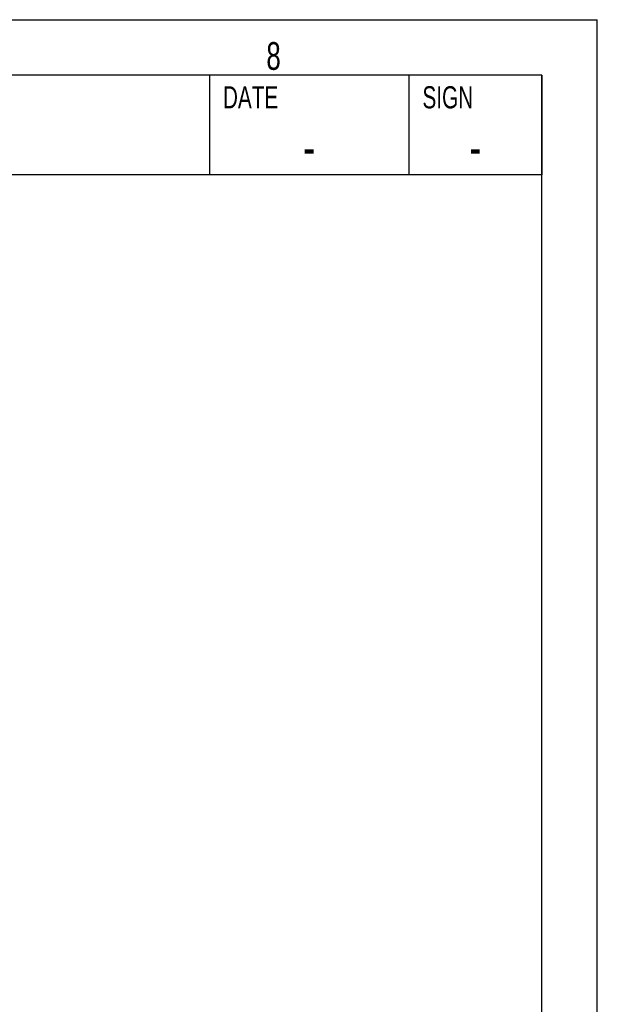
# Model space of a CAD drawing. Extents: x 0 to 420, y 0 to 297.
# Tile 10 of 10: x 368 to 420, y 208 to 297. Entities that reach past the tile are written whole.
import ezdxf

# ---------------------------------------------------------------- set-up
doc = ezdxf.new("R2010")
doc.units = 0
doc.header["$LTSCALE"] = 23.1
doc.layers.add('101075_DXF_FORMAT', color=7, linetype='CONTINUOUS')
doc.styles.get("Standard").update_dxf_attribs({"font": 'txt', "width": 0.7})
doc.styles.add('TEXTSTYLE_3', font='txt', dxfattribs={"width": 0.7})

msp = doc.modelspace()

# ---------------------------------------------------------------- linework, layer by layer
at = {"layer": '101075_DXF_FORMAT', "color": 7, "linetype": 'CONTINUOUS'}
for p, q in [((-0.00158, 296.99848), (419.99842, 296.99848)), ((419.99842, -0.00152), (419.99842, 296.99848)), ((414.99842, 291.99848), (24.99842, 291.99848)), ((414.99842, 291.99848), (244.49842, 291.99848)), ((384.99842, 291.99848), (384.99842, 282.99848)), ((402.99842, 291.99848), (402.99842, 282.99848)), ((414.99842, 291.99848), (414.99842, 282.99848)), ((414.99842, 4.99848), (414.99842, 291.99848)), ((414.99842, 282.99848), (244.49842, 282.99848))]:
    msp.add_line(p, q, dxfattribs=at)

# ---------------------------------------------------------------- texts
at = {"layer": '101075_DXF_FORMAT', "color": 7, "linetype": 'CONTINUOUS', "insert": (390.13927, 294.97512), "char_height": 2.5, "width": 2.9464286, "attachment_point": 1}
msp.add_mtext('8', dxfattribs=at)
at = {"layer": '101075_DXF_FORMAT', "color": 2, "linetype": 'CONTINUOUS', "style": 'TEXTSTYLE_3'}
for s, insert, char_height, width, attachment_point in [('DATE', (386.22342, 290.99848), 2, 5.6, 1), ('SIGN', (404.22342, 290.99848), 2, 5.6, 1), ('-', (393.99842, 287.24848), 3.5, 2.45, 2), ('-', (408.99842, 287.24848), 3.5, 2.45, 2)]:
    msp.add_mtext(s, dxfattribs=dict(at, insert=insert, char_height=char_height, width=width, attachment_point=attachment_point))

doc.saveas('drawing.dxf')
